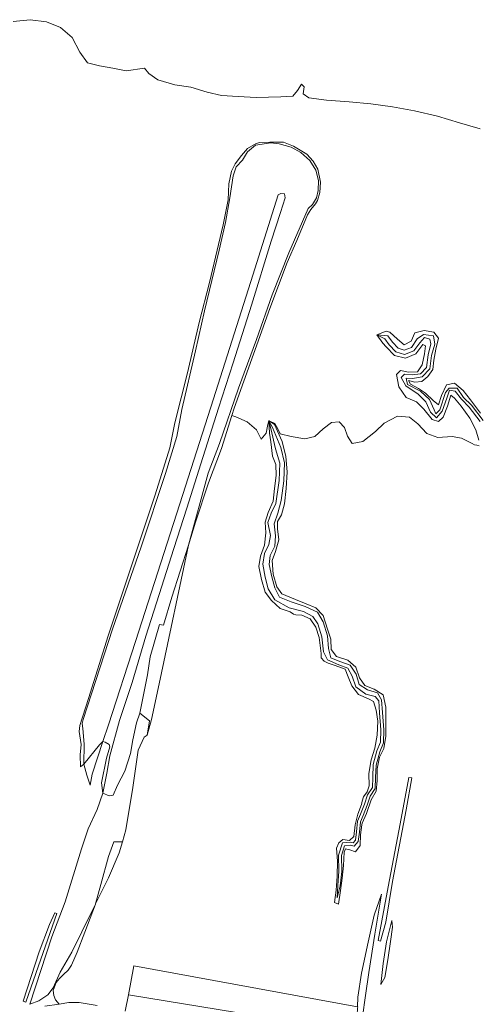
# Model space of a CAD drawing. Header units: metres. Extents: x 33225 to 36661, y 376385 to 377815.
# Tile 46 of 49: x 35009 to 35107, y 377451 to 377662. Entities that reach past the tile are written whole.
import ezdxf

# ---------------------------------------------------------------- set-up
doc = ezdxf.new("R2010")
doc.units = ezdxf.units.M
for name, color, linetype, lineweight in [('B-WE-GR-GRAS-GV', 252, 'Continuous', 13), ('B-WE-GR-KWELDER-GV', 252, 'Continuous', 13), ('B-WE-OG-WATER-GV', 252, 'Continuous', 18), ('B-WE-OG-WATER_SLOOT-GV', 252, 'Continuous', 18), ('B-WE-VH-VERHARDING_GESLOTEN-GV', 252, 'Continuous', 18), ('B-WE-VH-VERHARDING_OPEN-GV', 252, 'Continuous', 18)]:
    doc.layers.add(name, color=color, linetype=linetype, lineweight=lineweight)

msp = doc.modelspace()

# ---------------------------------------------------------------- linework, layer by layer
at = {"layer": 'B-WE-GR-GRAS-GV'}
for points in [[(35107.322, 377570.704), (35106.849, 377570.835), (35106.314, 377570.916), (35105.825, 377571.218), (35103.552, 377572.338), (35101.578, 377572.673), (35098.47, 377572.516), (35096.115, 377573.353), (35094.193, 377575.386), (35092.434, 377576.801), (35089.894, 377577.065), (35087.005, 377575.516), (35085.155, 377573.788), (35082.447, 377571.607), (35080.207, 377571.18), (35079.18, 377572.782), (35078.579, 377574.594), (35077.406, 377575.868), (35075.748, 377575.704), (35074.009, 377574.332), (35072.229, 377572.682), (35070.059, 377572.2), (35067.139, 377572.671), (35064.828, 377573.26), (35064.228, 377574.45), (35063.675, 377575.448), (35062.492, 377576.078), (35063.597, 377575.253), (35065.281, 377571.614), (35066.052, 377568.445), (35066.289, 377565.186), (35066.102, 377561.602), (35065.754, 377558.323), (35065.078, 377556.008), (35064.273, 377554.581), (35064.22, 377552.982), (35064.547, 377550.66), (35063.823, 377548.133), (35063.138, 377546.233), (35063.305, 377543.293), (35064.127, 377540.629), (35065.189, 377539.132), (35068.061, 377537.93), (35070.397, 377537.001), (35072.404, 377536.11), (35074.017, 377534.498), (35074.9, 377531.574), (35075.609, 377529.411), (35075.733, 377527.195), (35076.847, 377525.747), (35079.262, 377524.973), (35080.997, 377523.429), (35081.779, 377521.177), (35082.869, 377519.556), (35084.9, 377518.766), (35086.819, 377517.581), (35087.37, 377514.94), (35087.379, 377511.955), (35087.358, 377508.715), (35086.977, 377506.06), (35086.031, 377504.26), (35085.541, 377501.747), (35085.527, 377499.288), (35085.31, 377497.016), (35084.282, 377495.138), (35083.228, 377492.249), (35082.35, 377490.166), (35082.243, 377489.792), (35082.007, 377487.674), (35081.937, 377485.407), (35080.89, 377484.028), (35079.693, 377484.49), (35078.779, 377484.676), (35078.505, 377483.958), (35078.333, 377481.127), (35078.059, 377478.385), (35077.675, 377475.795), (35077.275, 377472.885), (35076.429, 377473.246), (35076.775, 377475.882), (35076.973, 377478.863), (35077.036, 377482.07), (35076.844, 377484.804), (35077.32, 377485.946), (35078.179, 377486.671), (35079.636, 377486.462), (35080.569, 377487.281), (35080.816, 377489.805), (35081.406, 377492.102), (35082.172, 377494.124), (35082.309, 377494.825), (35082.616, 377495.777), (35083.384, 377496.835), (35083.861, 377498.113), (35083.747, 377500.735), (35084.264, 377503.684), (35085.04, 377506.184), (35085.524, 377508.913), (35085.665, 377511.918), (35085.308, 377514.287), (35084.752, 377516.137), (35083.674, 377516.702), (35081.539, 377517.59), (35080.092, 377519.483), (35079.368, 377521.416), (35078.675, 377523.059), (35076.561, 377523.796), (35075.061, 377524.345), (35074.236, 377524.752), (35073.544, 377525.475), (35073.582, 377526.38), (35073.155, 377529.765), (35072.458, 377532.031), (35071.239, 377533.799), (35069.443, 377534.548), (35068.2, 377534.627), (35067.65, 377534.772), (35066.961, 377535.267), (35064.821, 377535.974), (35062.986, 377537.689), (35061.621, 377539.468), (35060.807, 377542.185), (35060.249, 377544.982), (35060.63, 377547.144), (35061.501, 377549.531), (35061.766, 377552.122), (35061.647, 377554.427), (35062.286, 377556.463), (35063.307, 377558.91), (35063.601, 377561.603), (35063.969, 377564.36), (35063.915, 377566.697), (35063.193, 377568.489), (35062.8, 377571.579), (35062.544, 377573.421), (35062.404, 377576.144), (35062.137, 377574.883), (35061.831, 377573.429), (35060.784, 377572.14), (35059.734, 377574.124), (35057.746, 377575.826), (35055.372, 377576.907), (35054.505, 377577.169), (35052.3, 377570.14), (35049.488, 377562.822), (35046.771, 377554.412), (35045.216, 377549.503), (35039.186, 377520.861), (35037.33, 377512.289), (35036.401, 377508.912), (35035.778, 377508.507), (35034.491, 377505.741), (35033.324, 377497.802), (35031.867, 377488.716), (35031.122, 377486.155), (35030.452, 377483.851), (35028.141, 377478.494), (35025.402, 377472.902), (35025.397, 377472.887), (35023.118, 377466.88), (35021.457, 377462.615), (35020.247, 377459.848), (35019.575, 377458.737), (35018.575, 377457.835), (35017.702, 377456.99), (35016.977, 377456.167), (35016.338, 377454.441), (35016.482, 377453.369), (35016.849, 377452.404), (35017.6, 377451.546), (35019.658, 377451.842), (35019.661, 377451.842), (35021.902, 377451.872), (35025.746, 377451.239)], [(35031.742, 377450.029), (35032.4, 377453.486), (35033.582, 377459.723), (35081.32, 377450.941), (35081.384, 377452.997), (35082.225, 377458.12), (35083.64, 377464.782), (35084.883, 377470.504), (35086.433, 377475.006), (35085.043, 377466.424), (35083.771, 377458.252), (35083.056, 377453.362), (35082.384, 377448.834)]]:
    msp.add_lwpolyline(points, dxfattribs=at)
for points in [[(35085.731, 377465.124), (35087.86, 377476.536), (35090.47, 377490.016), (35092.303, 377499.924), (35092.904, 377499.82), (35091.754, 377492.967), (35088.807, 377477.67), (35087.366, 377469.014), (35086.226, 377464.978)], [(35088.637, 377469.361), (35088.817, 377467.925), (35088.394, 377464.902), (35087.788, 377461.003), (35087.138, 377457.232), (35086.287, 377455.69), (35086.836, 377460.223), (35087.558, 377464.822)]]:
    msp.add_lwpolyline(points, close=True, dxfattribs=at)
at = {"layer": 'B-WE-GR-KWELDER-GV'}
for points in [[(35045.216, 377549.503), (35041.677, 377538.401), (35039.877, 377532.416), (35039.079, 377532.547), (35037.029, 377525.658), (35036.486, 377521.83), (35034.864, 377513.643), (35036.881, 377512.03), (35036.401, 377508.912), (35037.33, 377512.289), (35039.186, 377520.861)], [(35025.402, 377472.902), (35028.141, 377478.494), (35030.452, 377483.851), (35031.122, 377486.155), (35029.319, 377486.187), (35028.13, 377483.004), (35026.552, 377477.037)], [(35081.544, 377445.983), (35081.756, 377445.941), (35082.031, 377446.903), (35082.384, 377448.834), (35083.056, 377453.362), (35083.771, 377458.252), (35085.043, 377466.424), (35086.433, 377475.006), (35084.883, 377470.504), (35083.64, 377464.782), (35082.225, 377458.12), (35081.384, 377452.997), (35081.32, 377450.941), (35081.385, 377450.929), (35081.311, 377450.633), (35081.223, 377447.782)], [(35086.287, 377455.69), (35087.138, 377457.232), (35087.788, 377461.003), (35088.394, 377464.902), (35088.817, 377467.925), (35088.637, 377469.361), (35087.558, 377464.822), (35086.836, 377460.223)]]:
    msp.add_lwpolyline(points, close=True, dxfattribs=at)
at = {"layer": 'B-WE-OG-WATER-GV'}
msp.add_lwpolyline([(35108.165, 377576.128), (35105.666, 377579.358), (35103.988, 377581.04), (35102.65, 377583.046), (35100.933, 377583.001), (35100.128, 377582.111), (35098.892, 377578.406), (35098.03, 377577.567), (35097.676, 377578.416), (35096.683, 377580.621), (35094.824, 377582.39), (35092.026, 377583.777), (35091.727, 377585.138), (35093.065, 377585.085), (35095.149, 377585.443), (35096.807, 377587.157), (35097.12, 377590.019), (35097.863, 377592.448), (35097.592, 377594.188), (35095.442, 377594.449), (35094.051, 377593.519), (35092.84, 377591.69), (35091.325, 377591.118), (35090.022, 377591.532), (35088.785, 377592.831), (35087.794, 377594.209), (35085.448, 377594.42), (35087.206, 377593.525), (35088.108, 377592.27), (35089.542, 377590.764), (35091.35, 377590.19), (35093.39, 377590.961), (35094.678, 377592.692), (35095.675, 377593.837), (35096.811, 377593.503), (35096.97, 377592.482), (35096.416, 377590.132), (35096.055, 377587.462), (35094.814, 377586.088), (35093.022, 377585.869), (35091.347, 377586.016), (35090.646, 377585.263), (35091.65, 377583.506), (35094.27, 377581.707), (35095.954, 377580.104), (35096.943, 377577.908), (35098.18, 377576.68), (35099.449, 377578.106), (35100.416, 377580.883), (35101.002, 377582.573), (35102.202, 377582.361), (35103.522, 377580.679), (35105.149, 377578.999), (35107.539, 377575.92)], dxfattribs=at)
msp.add_lwpolyline([(35063.197, 377574.614), (35062.419, 377576.078), (35062.802, 377574.395), (35063.849, 377570.065), (35064.752, 377567.003), (35064.609, 377563.278), (35063.908, 377558.392), (35062.902, 377556.338), (35062.171, 377554.336), (35062.745, 377551.539), (35062.427, 377549.653), (35061.485, 377547.751), (35061.098, 377545.446), (35061.65, 377542.647), (35062.277, 377540.209), (35063.711, 377537.826), (35066.754, 377536.106), (35069.802, 377535.31), (35071.768, 377534.248), (35072.855, 377532.675), (35073.69, 377529.953), (35074.099, 377526.713), (35074.951, 377525.033), (35077.333, 377523.98), (35079.263, 377523.252), (35080.219, 377521.547), (35080.994, 377519.242), (35083.136, 377517.661), (35085.129, 377517.184), (35085.862, 377516.297), (35086.057, 377513.716), (35086.3, 377510.069), (35086.237, 377507.423), (35085.481, 377505.618), (35084.684, 377502.648), (35084.585, 377499.908), (35084.508, 377497.745), (35083.441, 377496.184), (35082.827, 377494.179), (35081.947, 377492.048), (35081.369, 377490.614), (35081.108, 377488.268), (35080.904, 377486.542), (35080.383, 377485.96), (35079.823, 377486.071), (35078.106, 377485.934), (35077.296, 377483.346), (35077.352, 377479.888), (35077.125, 377476.864), (35076.987, 377474.228), (35077.661, 377476.774), (35077.979, 377479.861), (35077.925, 377483.255), (35078.578, 377485.342), (35079.786, 377485.439), (35080.612, 377485.275), (35081.503, 377486.272), (35081.731, 377488.197), (35081.983, 377490.459), (35082.528, 377491.811), (35083.418, 377493.967), (35084.013, 377495.909), (35085.128, 377497.541), (35085.212, 377499.885), (35085.308, 377502.555), (35086.076, 377505.414), (35086.861, 377507.29), (35086.928, 377510.082), (35086.683, 377513.761), (35086.477, 377516.491), (35085.612, 377517.948), (35083.499, 377518.588), (35081.671, 377519.73), (35081.016, 377521.979), (35079.753, 377523.875), (35077.584, 377524.632), (35075.665, 377525.472), (35075.138, 377527.425), (35074.926, 377530.165), (35074.008, 377533.146), (35072.759, 377535.225), (35070.18, 377536.407), (35067.172, 377537.401), (35064.646, 377538.427), (35063.668, 377540.382), (35063.075, 377542.758), (35062.486, 377545.385), (35062.701, 377547.296), (35063.665, 377549.307), (35063.852, 377551.46), (35063.547, 377554.04), (35064.301, 377556.299), (35065.069, 377559.039), (35065.595, 377563.225), (35065.74, 377567.061), (35064.992, 377570.351)], close=True, dxfattribs=at)
at = {"layer": 'B-WE-OG-WATER_SLOOT-GV'}
for points in [[(35107.51, 377638.351), (35103.119, 377639.651), (35098.454, 377641.12), (35093.478, 377642.205), (35088.804, 377643.093), (35084.191, 377643.707), (35079.583, 377644.171), (35074.737, 377644.49), (35070.976, 377645.014), (35069.738, 377645.88), (35069.969, 377647.373), (35069.404, 377647.897), (35068.545, 377646.58), (35067.554, 377645.394), (35064.995, 377645.25), (35059.706, 377645.095), (35055.824, 377645.283), (35052.298, 377645.527), (35049.218, 377646.239), (35045.775, 377647.247), (35042.299, 377647.812), (35038.694, 377648.837), (35036.749, 377650.182), (35035.828, 377651.323), (35031.901, 377650.762), (35029.108, 377651.332), (35026.217, 377651.811), (35023.659, 377652.505), (35022.062, 377654.735), (35020.379, 377657.901), (35017.929, 377660.009), (35014.89, 377661.195), (35011.397, 377661.685), (35007.797, 377661.268)], [(35014.574, 377451.113), (35017.6, 377451.546), (35016.849, 377452.404), (35016.482, 377453.369), (35016.338, 377454.441), (35016.977, 377456.167), (35017.702, 377456.99), (35018.575, 377457.835), (35019.575, 377458.737), (35020.247, 377459.848), (35021.457, 377462.615), (35023.118, 377466.88), (35025.397, 377472.887), (35022.449, 377466.983), (35020.302, 377462.614), (35017.84, 377458.361), (35016.311, 377454.973), (35015.181, 377453.499), (35013.309, 377452.242), (35011.372, 377451.532), (35016.061, 377465.861), (35018.915, 377473.367), (35022.366, 377484.686), (35023.806, 377488.938), (35025.758, 377493.043), (35026.921, 377496.553), (35026.686, 377498.78), (35027.742, 377504.041), (35028.441, 377506.482), (35028.269, 377506.936), (35027.465, 377507.444), (35026.974, 377507.569), (35024.695, 377500.59), (35024.222, 377498.267), (35023.534, 377500.373), (35022.858, 377502.769), (35022.206, 377502.159), (35022.133, 377504.715), (35022.348, 377506.967), (35021.92, 377509.69), (35022.044, 377510.99), (35023.866, 377516.739), (35028.065, 377530.13), (35032.589, 377543.587), (35038.132, 377560.27), (35041.223, 377570.285), (35042.329, 377575.647), (35045.008, 377586.305), (35047.504, 377597.024), (35049.725, 377605.547), (35052.657, 377617.878), (35053.682, 377623.208), (35053.864, 377626.653), (35054.458, 377629.32), (35055.245, 377630.939), (35056.593, 377632.67), (35057.827, 377634.166), (35059.69, 377635.242), (35060.499, 377635.479), (35062.594, 377635.548), (35065.55, 377635.518), (35067.647, 377634.717), (35070.546, 377632.971), (35071.891, 377631.465), (35072.84, 377629.753), (35073.439, 377626.966), (35073.298, 377624.778), (35072.81, 377623.107), (35072.373, 377622.398), (35071.384, 377621.161), (35070.666, 377620.024), (35068.352, 377614.566), (35066.345, 377609.85), (35062.592, 377599.994), (35059.132, 377590.31), (35055.004, 377578.759), (35054.505, 377577.169), (35055.372, 377576.907), (35057.746, 377575.826), (35059.734, 377574.124), (35060.784, 377572.14), (35061.831, 377573.429), (35062.137, 377574.883), (35062.404, 377576.144), (35062.544, 377573.421), (35062.8, 377571.579), (35063.193, 377568.489), (35063.915, 377566.697), (35063.969, 377564.36), (35063.601, 377561.603), (35063.307, 377558.91), (35062.286, 377556.463), (35061.647, 377554.427), (35061.766, 377552.122), (35061.501, 377549.531), (35060.63, 377547.144), (35060.249, 377544.982), (35060.807, 377542.185), (35061.621, 377539.468), (35062.986, 377537.689), (35064.821, 377535.974), (35066.961, 377535.267), (35067.65, 377534.772), (35068.2, 377534.627), (35069.443, 377534.548), (35071.239, 377533.799), (35072.458, 377532.031), (35073.155, 377529.765), (35073.582, 377526.38), (35073.544, 377525.475), (35074.236, 377524.752), (35075.061, 377524.345), (35076.561, 377523.796), (35078.675, 377523.059), (35079.368, 377521.416), (35080.092, 377519.483), (35081.539, 377517.59), (35083.674, 377516.702), (35084.752, 377516.137), (35085.308, 377514.287), (35085.665, 377511.918), (35085.524, 377508.913), (35085.04, 377506.184), (35084.264, 377503.684), (35083.747, 377500.735), (35083.861, 377498.113), (35083.384, 377496.835), (35082.616, 377495.777), (35082.309, 377494.825), (35082.172, 377494.124), (35081.406, 377492.102), (35080.816, 377489.805), (35080.569, 377487.281), (35079.636, 377486.462), (35078.179, 377486.671), (35077.32, 377485.946), (35076.844, 377484.804), (35077.036, 377482.07), (35076.973, 377478.863), (35076.775, 377475.882), (35076.429, 377473.246), (35077.275, 377472.885), (35077.675, 377475.795), (35078.059, 377478.385), (35078.333, 377481.127), (35078.505, 377483.958), (35078.779, 377484.676), (35079.693, 377484.49), (35080.89, 377484.028), (35081.937, 377485.407), (35082.007, 377487.674), (35082.243, 377489.792), (35082.35, 377490.166), (35083.228, 377492.249), (35084.282, 377495.138), (35085.31, 377497.016), (35085.527, 377499.288), (35085.541, 377501.747), (35086.031, 377504.26), (35086.977, 377506.06), (35087.358, 377508.715), (35087.379, 377511.955), (35087.37, 377514.94), (35086.819, 377517.581), (35084.9, 377518.766), (35082.869, 377519.556), (35081.779, 377521.177), (35080.997, 377523.429), (35079.262, 377524.973), (35076.847, 377525.747), (35075.733, 377527.195), (35075.609, 377529.411), (35074.9, 377531.574), (35074.017, 377534.498), (35072.404, 377536.11), (35070.397, 377537.001), (35068.061, 377537.93), (35065.189, 377539.132), (35064.127, 377540.629), (35063.305, 377543.293), (35063.138, 377546.233), (35063.823, 377548.133), (35064.547, 377550.66), (35064.22, 377552.982), (35064.273, 377554.581), (35065.078, 377556.008), (35065.754, 377558.323), (35066.102, 377561.602), (35066.289, 377565.186), (35066.052, 377568.445), (35065.281, 377571.614), (35063.597, 377575.253), (35062.492, 377576.078), (35063.675, 377575.448), (35064.228, 377574.45), (35064.828, 377573.26), (35067.139, 377572.671), (35070.059, 377572.2), (35072.229, 377572.682), (35074.009, 377574.332), (35075.748, 377575.704), (35077.406, 377575.868), (35078.579, 377574.594), (35079.18, 377572.782), (35080.207, 377571.18), (35082.447, 377571.607), (35085.155, 377573.788), (35087.005, 377575.516), (35089.894, 377577.065), (35092.434, 377576.801), (35094.193, 377575.386), (35096.115, 377573.353), (35098.47, 377572.516), (35101.578, 377572.673), (35103.552, 377572.338), (35105.825, 377571.218), (35106.314, 377570.916), (35106.849, 377570.835), (35107.322, 377570.704)], [(35107.611, 377577.718), (35105.445, 377580.52), (35103.884, 377582.522), (35102.027, 377584.115), (35100.365, 377583.709), (35099.271, 377581.467), (35098.633, 377579.434), (35097.496, 377580.386), (35095.845, 377581.954), (35094.375, 377582.98), (35092.688, 377583.903), (35092.262, 377584.63), (35093.545, 377584.292), (35095.047, 377584.432), (35096.374, 377585.513), (35097.431, 377586.987), (35097.629, 377589.03), (35098.072, 377591.332), (35098.642, 377593.694), (35097.614, 377594.969), (35095.59, 377595.353), (35093.595, 377594.8), (35092.83, 377593.051), (35091.291, 377592.273), (35089.878, 377593.453), (35088.214, 377595.004), (35087.453, 377595.218), (35085.448, 377594.42), (35087.794, 377594.209), (35088.785, 377592.831), (35090.022, 377591.532), (35091.325, 377591.118), (35092.84, 377591.69), (35094.051, 377593.519), (35095.442, 377594.449), (35097.592, 377594.188), (35097.863, 377592.448), (35097.12, 377590.019), (35096.807, 377587.157), (35095.149, 377585.443), (35093.065, 377585.085), (35091.727, 377585.138), (35092.026, 377583.777), (35094.824, 377582.39), (35096.683, 377580.621), (35097.676, 377578.416), (35098.03, 377577.567), (35098.892, 377578.406), (35100.128, 377582.111), (35100.933, 377583.001), (35102.65, 377583.046), (35103.988, 377581.04), (35105.666, 377579.358), (35108.165, 377576.128)], [(35107.252, 377571.9), (35106.593, 377574.12), (35105.32, 377576.59), (35103.449, 377579.158), (35102.046, 377580.91), (35101.29, 377581.527), (35100.57, 377579.178), (35099.61, 377576.837), (35098.65, 377575.881), (35097.292, 377576.347), (35095.484, 377578.539), (35093.946, 377580.13), (35091.73, 377581.02), (35090.197, 377583.283), (35089.675, 377585.903), (35090.493, 377586.811), (35092.209, 377586.421), (35094.151, 377586.525), (35095.165, 377588.028), (35095.617, 377590.318), (35095.891, 377592.033), (35095.257, 377592.317), (35093.779, 377590.342), (35091.558, 377589.445), (35089.239, 377589.96), (35087.438, 377591.835), (35086.77, 377592.657), (35085.448, 377594.42), (35087.453, 377595.218), (35088.214, 377595.004), (35089.878, 377593.453), (35091.291, 377592.273), (35092.83, 377593.051), (35093.595, 377594.8), (35095.59, 377595.353), (35097.614, 377594.969), (35098.642, 377593.694), (35098.072, 377591.332), (35097.629, 377589.03), (35097.431, 377586.987), (35096.374, 377585.513), (35095.047, 377584.432), (35093.545, 377584.292), (35092.262, 377584.63), (35092.688, 377583.903), (35094.375, 377582.98), (35095.845, 377581.954), (35097.496, 377580.386), (35098.633, 377579.434), (35099.271, 377581.467), (35100.365, 377583.709), (35102.027, 377584.115), (35103.884, 377582.522), (35105.445, 377580.52), (35107.611, 377577.718)], [(35107.539, 377575.92), (35105.149, 377578.999), (35103.522, 377580.679), (35102.202, 377582.361), (35101.002, 377582.573), (35100.416, 377580.883), (35099.449, 377578.106), (35098.18, 377576.68), (35096.943, 377577.908), (35095.954, 377580.104), (35094.27, 377581.707), (35091.65, 377583.506), (35090.646, 377585.263), (35091.347, 377586.016), (35093.022, 377585.869), (35094.814, 377586.088), (35096.055, 377587.462), (35096.416, 377590.132), (35096.97, 377592.482), (35096.811, 377593.503), (35095.675, 377593.837), (35094.678, 377592.692), (35093.39, 377590.961), (35091.35, 377590.19), (35089.542, 377590.764), (35088.108, 377592.27), (35087.206, 377593.525), (35085.448, 377594.42), (35086.77, 377592.657), (35087.438, 377591.835), (35089.239, 377589.96), (35091.558, 377589.445), (35093.779, 377590.342), (35095.257, 377592.317), (35095.891, 377592.033), (35095.617, 377590.318), (35095.165, 377588.028), (35094.151, 377586.525), (35092.209, 377586.421), (35090.493, 377586.811), (35089.675, 377585.903), (35090.197, 377583.283), (35091.73, 377581.02), (35093.946, 377580.13), (35095.484, 377578.539), (35097.292, 377576.347), (35098.65, 377575.881), (35099.61, 377576.837), (35100.57, 377579.178), (35101.29, 377581.527), (35102.046, 377580.91), (35103.449, 377579.158), (35105.32, 377576.59), (35106.593, 377574.12), (35107.252, 377571.9)]]:
    msp.add_lwpolyline(points, dxfattribs=at)
for points in [[(35061.098, 377545.446), (35061.485, 377547.751), (35062.427, 377549.653), (35062.745, 377551.539), (35062.171, 377554.336), (35062.902, 377556.338), (35063.908, 377558.392), (35064.609, 377563.278), (35064.752, 377567.003), (35063.849, 377570.065), (35062.802, 377574.395), (35062.419, 377576.078), (35063.197, 377574.614), (35064.992, 377570.351), (35065.74, 377567.061), (35065.595, 377563.225), (35065.069, 377559.039), (35064.301, 377556.299), (35063.547, 377554.04), (35063.852, 377551.46), (35063.665, 377549.307), (35062.701, 377547.296), (35062.486, 377545.385), (35063.075, 377542.758), (35063.668, 377540.382), (35064.646, 377538.427), (35067.172, 377537.401), (35070.18, 377536.407), (35072.759, 377535.225), (35074.008, 377533.146), (35074.926, 377530.165), (35075.138, 377527.425), (35075.665, 377525.472), (35077.584, 377524.632), (35079.753, 377523.875), (35081.016, 377521.979), (35081.671, 377519.73), (35083.499, 377518.588), (35085.612, 377517.948), (35086.477, 377516.491), (35086.683, 377513.761), (35086.928, 377510.082), (35086.861, 377507.29), (35086.076, 377505.414), (35085.308, 377502.555), (35085.212, 377499.885), (35085.128, 377497.541), (35084.013, 377495.909), (35083.418, 377493.967), (35082.528, 377491.811), (35081.983, 377490.459), (35081.731, 377488.197), (35081.503, 377486.272), (35080.612, 377485.275), (35079.786, 377485.439), (35078.578, 377485.342), (35077.925, 377483.255), (35077.979, 377479.861), (35077.661, 377476.774), (35076.987, 377474.228), (35077.125, 377476.864), (35077.352, 377479.888), (35077.296, 377483.346), (35078.106, 377485.934), (35079.823, 377486.071), (35080.383, 377485.96), (35080.904, 377486.542), (35081.108, 377488.268), (35081.369, 377490.614), (35081.947, 377492.048), (35082.827, 377494.179), (35083.441, 377496.184), (35084.508, 377497.745), (35084.585, 377499.908), (35084.684, 377502.648), (35085.481, 377505.618), (35086.237, 377507.423), (35086.3, 377510.069), (35086.057, 377513.716), (35085.862, 377516.297), (35085.129, 377517.184), (35083.136, 377517.661), (35080.994, 377519.242), (35080.219, 377521.547), (35079.263, 377523.252), (35077.333, 377523.98), (35074.951, 377525.033), (35074.099, 377526.713), (35073.69, 377529.953), (35072.855, 377532.675), (35071.768, 377534.248), (35069.802, 377535.31), (35066.754, 377536.106), (35063.711, 377537.826), (35062.277, 377540.209), (35061.65, 377542.647)], [(35025.397, 377472.887), (35025.402, 377472.902), (35026.552, 377477.037), (35028.13, 377483.004), (35029.319, 377486.187), (35031.122, 377486.155), (35031.867, 377488.716), (35033.324, 377497.802), (35034.491, 377505.741), (35035.778, 377508.507), (35036.401, 377508.912), (35036.881, 377512.03), (35034.864, 377513.643), (35034.12, 377511.568), (35033.343, 377507.961), (35032.859, 377505.024), (35031.635, 377501.289), (35030.058, 377498.252), (35029.124, 377496.122), (35028.315, 377495.961), (35026.921, 377496.553), (35025.758, 377493.043), (35023.806, 377488.938), (35022.366, 377484.686), (35018.915, 377473.367), (35016.061, 377465.861), (35011.372, 377451.532), (35013.309, 377452.242), (35015.181, 377453.499), (35016.311, 377454.973), (35017.84, 377458.361), (35020.302, 377462.614), (35022.449, 377466.983)], [(35022.858, 377502.769), (35023.534, 377500.373), (35024.222, 377498.267), (35024.695, 377500.59), (35026.974, 377507.569), (35026.229, 377506.864)], [(35010.474, 377451.951), (35009.919, 377452.17), (35013.368, 377462.662), (35015.56, 377468.484), (35016.677, 377470.984), (35017.128, 377470.85), (35013.721, 377461.083)]]:
    msp.add_lwpolyline(points, close=True, dxfattribs=at)
at = {"layer": 'B-WE-VH-VERHARDING_GESLOTEN-GV'}
msp.add_lwpolyline([(35087.86, 377476.536), (35085.731, 377465.124), (35086.226, 377464.978), (35087.366, 377469.014), (35088.807, 377477.67), (35091.754, 377492.967), (35092.904, 377499.82), (35092.303, 377499.924), (35090.47, 377490.016)], close=True, dxfattribs=at)
at = {"layer": 'B-WE-VH-VERHARDING_OPEN-GV'}
for points in [[(35045.216, 377549.503), (35046.771, 377554.412), (35049.488, 377562.822), (35052.3, 377570.14), (35054.505, 377577.169), (35055.004, 377578.759), (35059.132, 377590.31), (35062.592, 377599.994), (35066.345, 377609.85), (35068.352, 377614.566), (35070.666, 377620.024), (35071.384, 377621.161), (35072.373, 377622.398), (35072.81, 377623.107), (35073.298, 377624.778), (35073.439, 377626.966), (35072.84, 377629.753), (35071.891, 377631.465), (35070.546, 377632.971), (35067.647, 377634.717), (35065.55, 377635.518), (35062.594, 377635.548), (35060.499, 377635.479), (35059.69, 377635.242), (35057.827, 377634.166), (35056.593, 377632.67), (35055.245, 377630.939), (35054.458, 377629.32), (35053.864, 377626.653), (35053.682, 377623.208), (35052.657, 377617.878), (35049.725, 377605.547), (35047.504, 377597.024), (35045.008, 377586.305), (35042.329, 377575.647), (35041.223, 377570.285), (35038.132, 377560.27), (35032.589, 377543.587), (35028.065, 377530.13), (35023.866, 377516.739), (35022.044, 377510.99), (35021.92, 377509.69), (35022.348, 377506.967), (35022.133, 377504.715), (35022.206, 377502.159), (35022.858, 377502.769), (35022.931, 377506.995), (35022.678, 377510.348), (35022.526, 377511.419), (35022.771, 377512.294), (35029.013, 377531.567), (35035.156, 377549.126), (35040.332, 377564.781), (35042.746, 377572.686), (35043.787, 377578.459), (35046.744, 377591.009), (35048.628, 377599.505), (35051.789, 377612.47), (35053.111, 377618.362), (35054.098, 377623.664), (35054.769, 377628.341), (35055.4, 377630.29), (35056.745, 377631.698), (35057.866, 377633.486), (35059.553, 377634.898), (35062.834, 377635.376), (35064.583, 377635.161), (35067.199, 377634.479), (35069.266, 377633.367), (35071.174, 377631.611), (35072.458, 377629.564), (35072.994, 377627.332), (35072.945, 377625.199), (35072.566, 377623.638), (35071.728, 377622.229), (35070.835, 377621.356), (35066.703, 377611.886), (35063.133, 377602.936), (35059.737, 377593.433), (35055.934, 377583.017), (35051.83, 377571.234), (35049.444, 377564.854)], [(35026.921, 377496.553), (35028.315, 377495.961), (35029.124, 377496.122), (35030.058, 377498.252), (35031.635, 377501.289), (35032.859, 377505.024), (35033.343, 377507.961), (35034.12, 377511.568), (35034.864, 377513.643), (35036.486, 377521.83), (35037.029, 377525.658), (35039.079, 377532.547), (35039.877, 377532.416), (35041.677, 377538.401), (35045.216, 377549.503), (35049.444, 377564.854), (35051.83, 377571.234), (35055.934, 377583.017), (35059.737, 377593.433), (35063.133, 377602.936), (35066.703, 377611.886), (35070.835, 377621.356), (35071.728, 377622.229), (35072.566, 377623.638), (35072.945, 377625.199), (35072.994, 377627.332), (35072.458, 377629.564), (35071.174, 377631.611), (35069.266, 377633.367), (35067.199, 377634.479), (35064.583, 377635.161), (35062.834, 377635.376), (35059.553, 377634.898), (35057.866, 377633.486), (35056.745, 377631.698), (35055.4, 377630.29), (35054.769, 377628.341), (35054.098, 377623.664), (35053.111, 377618.362), (35051.789, 377612.47), (35048.628, 377599.505), (35046.744, 377591.009), (35043.787, 377578.459), (35042.746, 377572.686), (35040.332, 377564.781), (35035.156, 377549.126), (35029.013, 377531.567), (35022.771, 377512.294), (35022.526, 377511.419), (35022.678, 377510.348), (35022.931, 377506.995), (35022.858, 377502.769), (35026.229, 377506.864), (35026.974, 377507.569), (35028.14, 377511.139), (35033.959, 377528.949), (35043.387, 377558.3), (35050.598, 377580.776), (35059.01, 377607.146), (35063.965, 377622.967), (35064.426, 377624.296), (35064.953, 377624.571), (35065.752, 377624.478), (35065.86, 377623.634), (35064.917, 377620.508), (35062.882, 377614.429), (35058.709, 377600.774), (35054.758, 377588.427), (35051.648, 377578.775), (35047.882, 377566.882), (35044.872, 377557.372), (35042.082, 377548.765), (35038.991, 377539.005), (35036.15, 377530.055), (35033.198, 377520.169), (35030.504, 377512.046), (35028.425, 377504.505), (35027.81, 377500.83)], [(35026.974, 377507.569), (35027.465, 377507.444), (35028.269, 377506.936), (35028.441, 377506.482), (35027.742, 377504.041), (35026.686, 377498.78), (35026.921, 377496.553), (35027.81, 377500.83), (35028.425, 377504.505), (35030.504, 377512.046), (35033.198, 377520.169), (35036.15, 377530.055), (35038.991, 377539.005), (35042.082, 377548.765), (35044.872, 377557.372), (35047.882, 377566.882), (35051.648, 377578.775), (35054.758, 377588.427), (35058.709, 377600.774), (35062.882, 377614.429), (35064.917, 377620.508), (35065.86, 377623.634), (35065.752, 377624.478), (35064.953, 377624.571), (35064.426, 377624.296), (35063.965, 377622.967), (35059.01, 377607.146), (35050.598, 377580.776), (35043.387, 377558.3), (35033.959, 377528.949), (35028.14, 377511.139)], [(35013.368, 377462.662), (35009.919, 377452.17), (35010.474, 377451.951), (35013.721, 377461.083), (35017.128, 377470.85), (35016.677, 377470.984), (35015.56, 377468.484)], [(35033.582, 377459.723), (35032.4, 377453.486), (35078.592, 377445.978), (35079.538, 377445.843), (35080.212, 377446.249), (35081.544, 377445.983), (35081.223, 377447.782), (35081.311, 377450.633), (35081.385, 377450.929), (35081.32, 377450.941)]]:
    msp.add_lwpolyline(points, close=True, dxfattribs=at)
for points in [[(35078.592, 377445.978), (35032.4, 377453.486), (35031.742, 377450.029)], [(35025.746, 377451.239), (35021.902, 377451.872), (35019.661, 377451.842), (35019.658, 377451.842), (35017.6, 377451.546), (35014.574, 377451.113)]]:
    msp.add_lwpolyline(points, dxfattribs=at)

doc.saveas('drawing.dxf')
